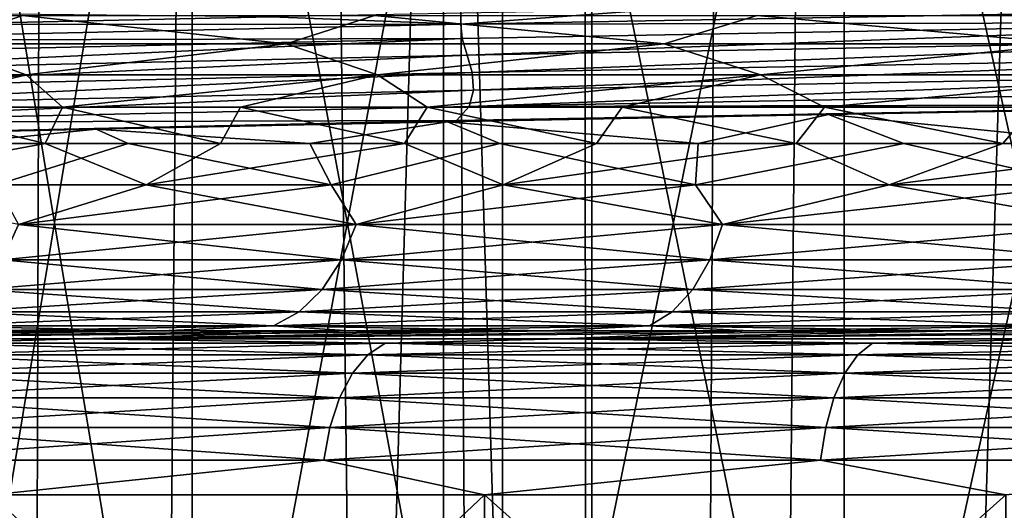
# Model space of a CAD drawing. Header units: metres. Extents: x -24 to 24, y -69 to 184.
# Tile 219 of 256: x -11.37 to -8.21, y -1.55 to 0.03. Entities that reach past the tile are written whole.
import ezdxf

# ---------------------------------------------------------------- set-up
doc = ezdxf.new("R2010")
doc.units = ezdxf.units.M
for name, color, linetype in [('10', 7, 'CONTINUOUS'), ('11', 7, 'CONTINUOUS'), ('145', 7, 'CONTINUOUS'), ('146', 7, 'CONTINUOUS'), ('16', 7, 'CONTINUOUS'), ('17', 7, 'CONTINUOUS'), ('18', 7, 'CONTINUOUS'), ('21', 7, 'CONTINUOUS'), ('23', 7, 'CONTINUOUS'), ('367', 7, 'CONTINUOUS'), ('369', 7, 'CONTINUOUS'), ('45', 7, 'CONTINUOUS'), ('46', 7, 'CONTINUOUS'), ('47', 7, 'CONTINUOUS'), ('560', 2, 'CONTINUOUS'), ('569', 2, 'CONTINUOUS'), ('66', 7, 'CONTINUOUS'), ('67', 7, 'CONTINUOUS')]:
    doc.layers.add(name, color=color, linetype=linetype)

msp = doc.modelspace()

# ---------------------------------------------------------------- linework, layer by layer
at = {"layer": '10'}
for points in [[(-10.812303, 2.054249, 9.282058), (-11.695898, -3.3, 8.140545), (-11.695879, 2.054249, 8.140572)], [(-10.812327, -3.3, 9.282031), (-11.695898, -3.3, 8.140545), (-10.812303, 2.054249, 9.282058)], [(-9.817779, 2.054249, 10.328297), (-10.812327, -3.3, 9.282031), (-10.812303, 2.054249, 9.282058)], [(-9.817648, -3.3, 10.328421), (-10.812327, -3.3, 9.282031), (-9.817779, 2.054249, 10.328297)], [(-8.72251, 2.054249, 11.268554), (-9.817648, -3.3, 10.328421), (-9.817779, 2.054249, 10.328297)], [(-8.722751, -3.3, 11.268368), (-9.817648, -3.3, 10.328421), (-8.72251, 2.054249, 11.268554)], [(-7.537737, 2.054249, 12.093181), (-8.722751, -3.3, 11.268368), (-8.72251, 2.054249, 11.268554)], [(-7.537484, -3.3, 12.093339), (-8.722751, -3.3, 11.268368), (-7.537737, 2.054249, 12.093181)]]:
    msp.add_3dface(points, dxfattribs=at)
at = {"layer": '11'}
for points in [[(-10.812327, -3.3, -9.282031), (-11.695879, 2.054249, -8.140572), (-11.695898, -3.3, -8.140545)], [(-10.812303, 2.054249, -9.282058), (-11.695879, 2.054249, -8.140572), (-10.812327, -3.3, -9.282031)], [(-9.817648, -3.3, -10.328421), (-10.812303, 2.054249, -9.282058), (-10.812327, -3.3, -9.282031)], [(-9.817779, 2.054249, -10.328297), (-10.812303, 2.054249, -9.282058), (-9.817648, -3.3, -10.328421)], [(-8.722751, -3.3, -11.268368), (-9.817779, 2.054249, -10.328297), (-9.817648, -3.3, -10.328421)], [(-8.72251, 2.054249, -11.268554), (-9.817779, 2.054249, -10.328297), (-8.722751, -3.3, -11.268368)], [(-7.537484, -3.3, -12.093339), (-8.72251, 2.054249, -11.268554), (-8.722751, -3.3, -11.268368)], [(-7.537737, 2.054249, -12.093181), (-8.72251, 2.054249, -11.268554), (-7.537484, -3.3, -12.093339)]]:
    msp.add_3dface(points, dxfattribs=at)
at = {"layer": '145'}
msp.add_3dface([(-10.559507, 0.036658, 11.602837), (-11.722102, 0.04879, 10.52116), (-11.683323, 0.01237, 10.470386)], dxfattribs=at)
at = {"layer": '146'}
for points in [[(-7.102971, 0.065264, 13.937994), (-9.951198, 0.013184, 12.070357), (-7.111148, 0.019057, 13.895194)], [(-7.102971, 0.065264, 13.937994), (-9.326487, 0.060946, 12.615295), (-9.951198, 0.013184, 12.070357)], [(-10.559507, 0.036658, 11.602837), (-11.683323, 0.01237, 10.470386), (-9.951198, 0.013184, 12.070357)], [(-9.326487, 0.060946, 12.615295), (-10.559507, 0.036658, 11.602837), (-9.951198, 0.013184, 12.070357)], [(-9.951198, 0.013184, 12.070357), (-12.327708, -0.038897, 9.63055), (-9.946486, -0.032955, 12.029641)], [(-9.951198, 0.013184, 12.070357), (-11.683323, 0.01237, 10.470386), (-12.327708, -0.038897, 9.63055)], [(-7.111148, 0.019057, 13.895194), (-9.951198, 0.013184, 12.070357), (-9.946486, -0.032955, 12.029641)], [(-7.111148, 0.019057, 13.895194), (-9.946486, -0.032955, 12.029641), (-9.930735, -0.085754, 12.01435)], [(-7.098647, -0.033735, 13.877079), (-7.111148, 0.019057, 13.895194), (-9.930735, -0.085754, 12.01435)], [(-9.946486, -0.032955, 12.029641), (-12.327708, -0.038897, 9.63055), (-12.311559, -0.084968, 9.59533)], [(-9.946486, -0.032955, 12.029641), (-12.311559, -0.084968, 9.59533), (-12.293169, -0.137774, 9.583428)], [(-9.930735, -0.085754, 12.01435), (-9.946486, -0.032955, 12.029641), (-12.293169, -0.137774, 9.583428)], [(-7.098647, -0.033735, 13.877079), (-9.930735, -0.085754, 12.01435), (-9.915322, -0.141827, 12.017619)], [(-7.080405, -0.089765, 13.878207), (-7.098647, -0.033735, 13.877079), (-9.915322, -0.141827, 12.017619)], [(-9.930735, -0.085754, 12.01435), (-12.293169, -0.137774, 9.583428), (-12.280546, -0.19389, 9.58775)], [(-9.915322, -0.141827, 12.017619), (-9.930735, -0.085754, 12.01435), (-12.280546, -0.19389, 9.58775)], [(-7.080405, -0.089765, 13.878207), (-9.915322, -0.141827, 12.017619), (-9.910495, -0.197776, 12.032557)], [(-7.070103, -0.145673, 13.892947), (-7.080405, -0.089765, 13.878207), (-9.910495, -0.197776, 12.032557)], [(-9.910495, -0.197776, 12.032557), (-9.915322, -0.141827, 12.017619), (-12.280696, -0.249879, 9.601295)], [(-9.915322, -0.141827, 12.017619), (-12.280546, -0.19389, 9.58775), (-12.280696, -0.249879, 9.601295)], [(-7.079485, -0.198087, 13.913796), (-7.070103, -0.145673, 13.892947), (-9.92431, -0.250193, 12.050763)], [(-7.070103, -0.145673, 13.892947), (-9.910495, -0.197776, 12.032557), (-9.92431, -0.250193, 12.050763)], [(-9.92431, -0.250193, 12.050763), (-9.910495, -0.197776, 12.032557), (-12.298237, -0.302299, 9.615935)], [(-9.910495, -0.197776, 12.032557), (-12.280696, -0.249879, 9.601295), (-12.298237, -0.302299, 9.615935)], [(-7.079485, -0.198087, 13.913796), (-9.92431, -0.250193, 12.050763), (-7.120593, -0.24364, 13.932421)], [(-9.92431, -0.250193, 12.050763), (-12.298237, -0.302299, 9.615935), (-9.964853, -0.295675, 12.063038)], [(-7.120593, -0.24364, 13.932421), (-9.92431, -0.250193, 12.050763), (-9.964853, -0.295675, 12.063038)], [(-7.466997, -0.252895, 13.753779), (-7.120593, -0.24364, 13.932421), (-9.964853, -0.295675, 12.063038)], [(-9.993695, -0.299511, 12.043611), (-8.772191, -0.276204, 12.960369), (-9.964853, -0.295675, 12.063038)], [(-8.772191, -0.276204, 12.960369), (-7.466997, -0.252895, 13.753779), (-9.964853, -0.295675, 12.063038)], [(-9.964853, -0.295675, 12.063038), (-12.298237, -0.302299, 9.615935), (-12.337587, -0.347709, 9.622844)], [(-9.993695, -0.299511, 12.043611), (-9.964853, -0.295675, 12.063038), (-12.337587, -0.347709, 9.622844)], [(-11.119984, -0.322817, 11.012196), (-9.993695, -0.299511, 12.043611), (-12.337587, -0.347709, 9.622844)], [(-12.140415, -0.346124, 9.875871), (-11.119984, -0.322817, 11.012196), (-12.337587, -0.347709, 9.622844)]]:
    msp.add_3dface(points, dxfattribs=at)
at = {"layer": '16'}
for points in [[(-11.456125, -2.987335, -16.087874), (-9.874979, -1.495656, -17.104014), (-9.875001, -2.987335, -17.104001)], [(-11.456108, -1.495656, -16.087886), (-9.874979, -1.495656, -17.104014), (-11.456125, -2.987335, -16.087874)], [(-9.875001, -2.987335, -17.104001), (-8.204421, -1.495656, -17.965244), (-8.204447, -2.987335, -17.965232)], [(-9.874979, -1.495656, -17.104014), (-8.204421, -1.495656, -17.965244), (-9.875001, -2.987335, -17.104001)]]:
    msp.add_3dface(points, dxfattribs=at)
at = {"layer": '17'}
for points in [[(-9.875001, -2.987335, 17.104001), (-11.456135, -1.495656, 16.087867), (-11.456125, -2.987335, 16.087874)], [(-9.875013, -1.495656, 17.103994), (-11.456135, -1.495656, 16.087867), (-9.875001, -2.987335, 17.104001)], [(-8.204447, -2.987335, 17.965232), (-9.875013, -1.495656, 17.103994), (-9.875001, -2.987335, 17.104001)], [(-8.204461, -1.495656, 17.965225), (-9.875013, -1.495656, 17.103994), (-8.204447, -2.987335, 17.965232)]]:
    msp.add_3dface(points, dxfattribs=at)
at = {"layer": '18'}
for points in [[(-11.283792, -0.369433, -10.844286), (-11.81737, -0.369433, -10.260227), (-11.76909, -0.252895, -10.315571)], [(-11.227663, -0.252895, -10.902389), (-11.283792, -0.369433, -10.844286), (-11.76909, -0.252895, -10.315571)], [(-10.721384, -0.369433, -11.400633), (-11.283792, -0.369433, -10.844286), (-11.227663, -0.252895, -10.902389)], [(-10.657011, -0.252895, -11.46083), (-10.721384, -0.369433, -11.400633), (-11.227663, -0.252895, -10.902389)], [(-10.131581, -0.369433, -11.927848), (-10.721384, -0.369433, -11.400633), (-10.657011, -0.252895, -11.46083)], [(-10.058621, -0.252895, -11.989439), (-10.131581, -0.369433, -11.927848), (-10.657011, -0.252895, -11.46083)], [(-9.515891, -0.369433, -12.424585), (-10.131581, -0.369433, -11.927848), (-10.058621, -0.252895, -11.989439)], [(-9.434049, -0.252895, -12.486842), (-9.515891, -0.369433, -12.424585), (-10.058621, -0.252895, -11.989439)], [(-9.993695, -0.299511, 12.043611), (-9.190336, -0.369433, 12.66729), (-8.772191, -0.276204, 12.960369)], [(-8.875886, -0.369433, -12.889575), (-9.515891, -0.369433, -12.424585), (-9.434049, -0.252895, -12.486842)], [(-8.784922, -0.252895, -12.951743), (-8.875886, -0.369433, -12.889575), (-9.434049, -0.252895, -12.486842)], [(-9.190336, -0.369433, 12.66729), (-8.530976, -0.369433, 13.120402), (-8.772191, -0.276204, 12.960369)], [(-8.2132, -0.369433, -13.321631), (-8.875886, -0.369433, -12.889575), (-8.784922, -0.252895, -12.951743)], [(-8.112929, -0.252895, -13.382933), (-8.2132, -0.369433, -13.321631), (-8.784922, -0.252895, -12.951743)], [(-8.772191, -0.276204, 12.960369), (-7.849321, -0.369433, 13.539226), (-7.466997, -0.252895, 13.753779)], [(-8.530976, -0.369433, 13.120402), (-7.849321, -0.369433, 13.539226), (-8.772191, -0.276204, 12.960369)], [(-7.529527, -0.369433, -13.719648), (-8.2132, -0.369433, -13.321631), (-8.112929, -0.252895, -13.382933)], [(-11.119984, -0.322817, 11.012196), (-10.435345, -0.369433, 11.663021), (-9.993695, -0.299511, 12.043611)], [(-10.435345, -0.369433, 11.663021), (-9.825679, -0.369433, 12.181073), (-9.993695, -0.299511, 12.043611)], [(-9.825679, -0.369433, 12.181073), (-9.190336, -0.369433, 12.66729), (-9.993695, -0.299511, 12.043611)], [(-12.140415, -0.346124, 9.875871), (-11.571345, -0.369433, 10.53691), (-11.119984, -0.322817, 11.012196)], [(-11.571345, -0.369433, 10.53691), (-11.017742, -0.369433, 11.114489), (-11.119984, -0.322817, 11.012196)], [(-11.017742, -0.369433, 11.114489), (-10.435345, -0.369433, 11.663021), (-11.119984, -0.322817, 11.012196)]]:
    msp.add_3dface(points, dxfattribs=at)
at = {"layer": '21'}
for points in [[(-13.935015, -0.995675, -13.287056), (-10.909317, -0.96941, -12.036576), (-12.608899, -0.995675, -14.551501)], [(-11.486781, -0.96941, -11.486784), (-10.909317, -0.96941, -12.036576), (-13.935015, -0.995675, -13.287056)], [(-10.909317, -0.96941, -12.036576), (-10.305572, -0.96941, -12.55737), (-12.608899, -0.995675, -14.551501)], [(-12.608899, -0.995675, -14.551501), (-9.677, -0.96941, -13.047913), (-11.168598, -0.995675, -15.684161)], [(-10.305572, -0.96941, -12.55737), (-9.677, -0.96941, -13.047913), (-12.608899, -0.995675, -14.551501)], [(-9.677, -0.96941, -13.047913), (-9.025114, -0.96941, -13.507023), (-11.168598, -0.995675, -15.684161)], [(-11.168598, -0.995675, -15.684161), (-8.351483, -0.96941, -13.933596), (-9.627143, -0.995675, -16.67479)], [(-9.025114, -0.96941, -13.507023), (-8.351483, -0.96941, -13.933596), (-11.168598, -0.995675, -15.684161)], [(-8.351483, -0.96941, -13.933596), (-7.657731, -0.96941, -14.326602), (-9.627143, -0.995675, -16.67479)], [(-9.627143, -0.995675, -16.67479), (-6.945531, -0.96941, -14.685093), (-7.998505, -0.995675, -17.514406)], [(-7.657731, -0.96941, -14.326602), (-6.945531, -0.96941, -14.685093), (-9.627143, -0.995675, -16.67479)]]:
    msp.add_3dface(points, dxfattribs=at)
at = {"layer": '23'}
for points in [[(-11.168684, -0.995675, 15.6841), (-10.305568, -0.96941, 12.557373), (-12.608979, -0.995675, 14.551431)], [(-10.305568, -0.96941, 12.557373), (-10.909314, -0.96941, 12.036579), (-12.608979, -0.995675, 14.551431)], [(-10.909314, -0.96941, 12.036579), (-11.486778, -0.96941, 11.486787), (-12.608979, -0.995675, 14.551431)], [(-9.627241, -0.995675, 16.674734), (-9.02511, -0.96941, 13.507026), (-11.168684, -0.995675, 15.6841)], [(-9.02511, -0.96941, 13.507026), (-9.676996, -0.96941, 13.047916), (-11.168684, -0.995675, 15.6841)], [(-9.676996, -0.96941, 13.047916), (-10.305568, -0.96941, 12.557373), (-11.168684, -0.995675, 15.6841)], [(-7.998611, -0.995675, 17.514358), (-7.657727, -0.96941, 14.326604), (-9.627241, -0.995675, 16.674734)], [(-7.657727, -0.96941, 14.326604), (-8.35148, -0.96941, 13.933598), (-9.627241, -0.995675, 16.674734)], [(-8.35148, -0.96941, 13.933598), (-9.02511, -0.96941, 13.507026), (-9.627241, -0.995675, 16.674734)]]:
    msp.add_3dface(points, dxfattribs=at)
at = {"layer": '367'}
for points in [[(-9.530857, 145.2, -22.298548), (-11.491315, -68.3, -21.354442), (-11.491315, 145.2, -21.354442)], [(-9.530857, -68.3, -22.298548), (-11.491315, -68.3, -21.354442), (-9.530857, 145.2, -22.298548)], [(-7.493662, 145.2, -23.063121), (-9.530857, -68.3, -22.298548), (-9.530857, 145.2, -22.298548)], [(-7.493662, -68.3, -23.063121), (-9.530857, -68.3, -22.298548), (-7.493662, 145.2, -23.063121)]]:
    msp.add_3dface(points, dxfattribs=at)
at = {"layer": '369'}
for points in [[(-11.855914, 67.204117, 21.154191), (-11.491315, -68.3, 21.354442), (-11.121725, 66.909234, 21.54924)], [(-11.491315, -68.3, 21.354442), (-9.530857, -68.3, 22.298548), (-11.121725, 66.909234, 21.54924)], [(-11.121725, 66.909234, 21.54924), (-9.530857, -68.3, 22.298548), (-10.360173, 66.636793, 21.92554)], [(-10.360173, 66.636793, 21.92554), (-9.530857, -68.3, 22.298548), (-9.57352, 66.386954, 22.280265)], [(-9.57352, 66.386954, 22.280265), (-9.530857, -68.3, 22.298548), (-8.765014, 66.159987, 22.610551)], [(-9.530857, -68.3, 22.298548), (-7.493662, -68.3, 23.063121), (-8.765014, 66.159987, 22.610551)], [(-8.765014, 66.159987, 22.610551), (-7.493662, -68.3, 23.063121), (-7.93796, 65.95599, 22.913998)]]:
    msp.add_3dface(points, dxfattribs=at)
at = {"layer": '45'}
for points in [[(-11.017742, -0.369433, 11.114489), (-11.571345, -0.369433, 10.53691), (-11.440145, -0.502216, 10.701003)], [(-10.366653, -0.502216, 11.743973), (-11.017742, -0.369433, 11.114489), (-11.440145, -0.502216, 10.701003)], [(-10.435345, -0.369433, 11.663021), (-11.017742, -0.369433, 11.114489), (-10.366653, -0.502216, 11.743973)], [(-9.825679, -0.369433, 12.181073), (-10.435345, -0.369433, 11.663021), (-10.366653, -0.502216, 11.743973)], [(-9.198523, -0.502216, 12.67973), (-9.825679, -0.369433, 12.181073), (-10.366653, -0.502216, 11.743973)], [(-9.190336, -0.369433, 12.66729), (-9.825679, -0.369433, 12.181073), (-9.198523, -0.502216, 12.67973)], [(-7.946418, -0.502216, 13.499734), (-8.530976, -0.369433, 13.120402), (-9.198523, -0.502216, 12.67973)], [(-8.530976, -0.369433, 13.120402), (-9.190336, -0.369433, 12.66729), (-9.198523, -0.502216, 12.67973)], [(-7.849321, -0.369433, 13.539226), (-8.530976, -0.369433, 13.120402), (-7.946418, -0.502216, 13.499734)], [(-10.366653, -0.502216, 11.743973), (-11.440145, -0.502216, 10.701003), (-11.369014, -0.628535, 10.840333)], [(-10.287095, -0.628535, 11.871941), (-10.366653, -0.502216, 11.743973), (-11.369014, -0.628535, 10.840333)], [(-9.198523, -0.502216, 12.67973), (-10.366653, -0.502216, 11.743973), (-10.287095, -0.628535, 11.871941)], [(-9.112015, -0.628535, 12.796034), (-9.198523, -0.502216, 12.67973), (-10.287095, -0.628535, 11.871941)], [(-7.946418, -0.502216, 13.499734), (-9.198523, -0.502216, 12.67973), (-9.112015, -0.628535, 12.796034)], [(-7.854415, -0.628535, 13.604245), (-7.946418, -0.502216, 13.499734), (-9.112015, -0.628535, 12.796034)], [(-10.333487, -0.74198, 11.92548), (-11.369014, -0.628535, 10.840333), (-11.420285, -0.74198, 10.88922)], [(-10.287095, -0.628535, 11.871941), (-11.369014, -0.628535, 10.840333), (-10.333487, -0.74198, 11.92548)], [(-9.153107, -0.74198, 12.853741), (-10.287095, -0.628535, 11.871941), (-10.333487, -0.74198, 11.92548)], [(-9.112015, -0.628535, 12.796034), (-10.287095, -0.628535, 11.871941), (-9.153107, -0.74198, 12.853741)], [(-7.889836, -0.74198, 13.665596), (-9.112015, -0.628535, 12.796034), (-9.153107, -0.74198, 12.853741)], [(-7.854415, -0.628535, 13.604245), (-9.112015, -0.628535, 12.796034), (-7.889836, -0.74198, 13.665596)], [(-10.395184, -0.836913, 11.996681), (-11.420285, -0.74198, 10.88922), (-11.48847, -0.836913, 10.954234)], [(-10.333487, -0.74198, 11.92548), (-11.420285, -0.74198, 10.88922), (-10.395184, -0.836913, 11.996681)], [(-9.207756, -0.836913, 12.930485), (-10.333487, -0.74198, 11.92548), (-10.395184, -0.836913, 11.996681)], [(-9.153107, -0.74198, 12.853741), (-10.333487, -0.74198, 11.92548), (-9.207756, -0.836913, 12.930485)], [(-7.936942, -0.836913, 13.747187), (-9.153107, -0.74198, 12.853741), (-9.207756, -0.836913, 12.930485)], [(-7.889836, -0.74198, 13.665596), (-9.153107, -0.74198, 12.853741), (-7.936942, -0.836913, 13.747187)], [(-10.469119, -0.908616, 12.082007), (-11.48847, -0.836913, 10.954234), (-11.570181, -0.908616, 11.032146)], [(-10.395184, -0.836913, 11.996681), (-11.48847, -0.836913, 10.954234), (-10.469119, -0.908616, 12.082007)], [(-9.273246, -0.908616, 13.022452), (-10.395184, -0.836913, 11.996681), (-10.469119, -0.908616, 12.082007)], [(-9.207756, -0.836913, 12.930485), (-10.395184, -0.836913, 11.996681), (-9.273246, -0.908616, 13.022452)], [(-7.993393, -0.908616, 13.844963), (-9.207756, -0.836913, 12.930485), (-9.273246, -0.908616, 13.022452)], [(-7.936942, -0.836913, 13.747187), (-9.207756, -0.836913, 12.930485), (-7.993393, -0.908616, 13.844963)], [(-10.551619, -0.953528, 12.177217), (-11.570181, -0.908616, 11.032146), (-11.661358, -0.953528, 11.119083)], [(-10.469119, -0.908616, 12.082007), (-11.570181, -0.908616, 11.032146), (-10.551619, -0.953528, 12.177217)], [(-9.346322, -0.953528, 13.125073), (-10.469119, -0.908616, 12.082007), (-10.551619, -0.953528, 12.177217)], [(-9.273246, -0.908616, 13.022452), (-10.469119, -0.908616, 12.082007), (-9.346322, -0.953528, 13.125073)], [(-8.056384, -0.953528, 13.954066), (-9.273246, -0.908616, 13.022452), (-9.346322, -0.953528, 13.125073)], [(-7.993393, -0.908616, 13.844963), (-9.273246, -0.908616, 13.022452), (-8.056384, -0.953528, 13.954066)], [(-10.909314, -0.96941, 12.036579), (-10.551619, -0.953528, 12.177217), (-11.661358, -0.953528, 11.119083)], [(-11.486778, -0.96941, 11.486787), (-10.909314, -0.96941, 12.036579), (-11.661358, -0.953528, 11.119083)], [(-10.909314, -0.96941, 12.036579), (-10.305568, -0.96941, 12.557373), (-10.551619, -0.953528, 12.177217)], [(-9.676996, -0.96941, 13.047916), (-9.346322, -0.953528, 13.125073), (-10.551619, -0.953528, 12.177217)], [(-10.305568, -0.96941, 12.557373), (-9.676996, -0.96941, 13.047916), (-10.551619, -0.953528, 12.177217)], [(-9.676996, -0.96941, 13.047916), (-9.02511, -0.96941, 13.507026), (-9.346322, -0.953528, 13.125073)], [(-8.35148, -0.96941, 13.933598), (-8.056384, -0.953528, 13.954066), (-9.346322, -0.953528, 13.125073)], [(-9.02511, -0.96941, 13.507026), (-8.35148, -0.96941, 13.933598), (-9.346322, -0.953528, 13.125073)], [(-8.35148, -0.96941, 13.933598), (-7.657727, -0.96941, 14.326604), (-8.056384, -0.953528, 13.954066)]]:
    msp.add_3dface(points, dxfattribs=at)
at = {"layer": '46'}
for points in [[(-11.999992, -0.502216, -10.069189), (-11.283792, -0.369433, -10.844286), (-10.96014, -0.502216, -11.192127)], [(-11.81737, -0.369433, -10.260227), (-11.283792, -0.369433, -10.844286), (-11.999992, -0.502216, -10.069189)], [(-11.283792, -0.369433, -10.844286), (-10.721384, -0.369433, -11.400633), (-10.96014, -0.502216, -11.192127)], [(-10.96014, -0.502216, -11.192127), (-10.131581, -0.369433, -11.927848), (-9.815672, -0.502216, -12.208234)], [(-10.721384, -0.369433, -11.400633), (-10.131581, -0.369433, -11.927848), (-10.96014, -0.502216, -11.192127)], [(-10.131581, -0.369433, -11.927848), (-9.515891, -0.369433, -12.424585), (-9.815672, -0.502216, -12.208234)], [(-9.815672, -0.502216, -12.208234), (-8.875886, -0.369433, -12.889575), (-8.577511, -0.502216, -13.10781)], [(-9.515891, -0.369433, -12.424585), (-8.875886, -0.369433, -12.889575), (-9.815672, -0.502216, -12.208234)], [(-8.875886, -0.369433, -12.889575), (-8.2132, -0.369433, -13.321631), (-8.577511, -0.502216, -13.10781)], [(-8.577511, -0.502216, -13.10781), (-7.529527, -0.369433, -13.719648), (-7.257476, -0.502216, -13.88227)], [(-8.2132, -0.369433, -13.321631), (-7.529527, -0.369433, -13.719648), (-8.577511, -0.502216, -13.10781)], [(-11.999992, -0.502216, -10.069189), (-10.96014, -0.502216, -11.192127), (-11.369014, -0.628535, -10.840333)], [(-11.369014, -0.628535, -10.840333), (-10.96014, -0.502216, -11.192127), (-10.287095, -0.628535, -11.871941)], [(-10.96014, -0.502216, -11.192127), (-9.815672, -0.502216, -12.208234), (-10.287095, -0.628535, -11.871941)], [(-10.287095, -0.628535, -11.871941), (-9.815672, -0.502216, -12.208234), (-9.112015, -0.628535, -12.796034)], [(-9.815672, -0.502216, -12.208234), (-8.577511, -0.502216, -13.10781), (-9.112015, -0.628535, -12.796034)], [(-9.112015, -0.628535, -12.796034), (-8.577511, -0.502216, -13.10781), (-7.854415, -0.628535, -13.604245)], [(-8.577511, -0.502216, -13.10781), (-7.257476, -0.502216, -13.88227), (-7.854415, -0.628535, -13.604245)], [(-11.420285, -0.74198, -10.88922), (-10.287095, -0.628535, -11.871941), (-10.333487, -0.74198, -11.92548)], [(-11.369014, -0.628535, -10.840333), (-10.287095, -0.628535, -11.871941), (-11.420285, -0.74198, -10.88922)], [(-10.333487, -0.74198, -11.92548), (-9.112015, -0.628535, -12.796034), (-9.153107, -0.74198, -12.853741)], [(-10.287095, -0.628535, -11.871941), (-9.112015, -0.628535, -12.796034), (-10.333487, -0.74198, -11.92548)], [(-9.153107, -0.74198, -12.853741), (-7.854415, -0.628535, -13.604245), (-7.889836, -0.74198, -13.665596)], [(-9.112015, -0.628535, -12.796034), (-7.854415, -0.628535, -13.604245), (-9.153107, -0.74198, -12.853741)], [(-11.48847, -0.836913, -10.954234), (-10.333487, -0.74198, -11.92548), (-10.395184, -0.836913, -11.996681)], [(-11.420285, -0.74198, -10.88922), (-10.333487, -0.74198, -11.92548), (-11.48847, -0.836913, -10.954234)], [(-10.395184, -0.836913, -11.996681), (-9.153107, -0.74198, -12.853741), (-9.207756, -0.836913, -12.930485)], [(-10.333487, -0.74198, -11.92548), (-9.153107, -0.74198, -12.853741), (-10.395184, -0.836913, -11.996681)], [(-9.207756, -0.836913, -12.930485), (-7.889836, -0.74198, -13.665596), (-7.936942, -0.836913, -13.747187)], [(-9.153107, -0.74198, -12.853741), (-7.889836, -0.74198, -13.665596), (-9.207756, -0.836913, -12.930485)], [(-11.570181, -0.908616, -11.032146), (-10.395184, -0.836913, -11.996681), (-10.469119, -0.908616, -12.082007)], [(-11.48847, -0.836913, -10.954234), (-10.395184, -0.836913, -11.996681), (-11.570181, -0.908616, -11.032146)], [(-10.469119, -0.908616, -12.082007), (-9.207756, -0.836913, -12.930485), (-9.273246, -0.908616, -13.022452)], [(-10.395184, -0.836913, -11.996681), (-9.207756, -0.836913, -12.930485), (-10.469119, -0.908616, -12.082007)], [(-9.273246, -0.908616, -13.022452), (-7.936942, -0.836913, -13.747187), (-7.993393, -0.908616, -13.844963)], [(-9.207756, -0.836913, -12.930485), (-7.936942, -0.836913, -13.747187), (-9.273246, -0.908616, -13.022452)], [(-11.661358, -0.953528, -11.119083), (-10.469119, -0.908616, -12.082007), (-10.551619, -0.953528, -12.177217)], [(-11.570181, -0.908616, -11.032146), (-10.469119, -0.908616, -12.082007), (-11.661358, -0.953528, -11.119083)], [(-10.551619, -0.953528, -12.177217), (-9.273246, -0.908616, -13.022452), (-9.346322, -0.953528, -13.125073)], [(-10.469119, -0.908616, -12.082007), (-9.273246, -0.908616, -13.022452), (-10.551619, -0.953528, -12.177217)], [(-9.346322, -0.953528, -13.125073), (-7.993393, -0.908616, -13.844963), (-8.056384, -0.953528, -13.954066)], [(-9.273246, -0.908616, -13.022452), (-7.993393, -0.908616, -13.844963), (-9.346322, -0.953528, -13.125073)], [(-11.486781, -0.96941, -11.486784), (-11.661358, -0.953528, -11.119083), (-10.551619, -0.953528, -12.177217)], [(-10.909317, -0.96941, -12.036576), (-11.486781, -0.96941, -11.486784), (-10.551619, -0.953528, -12.177217)], [(-10.305572, -0.96941, -12.55737), (-10.909317, -0.96941, -12.036576), (-10.551619, -0.953528, -12.177217)], [(-10.305572, -0.96941, -12.55737), (-10.551619, -0.953528, -12.177217), (-9.346322, -0.953528, -13.125073)], [(-9.677, -0.96941, -13.047913), (-10.305572, -0.96941, -12.55737), (-9.346322, -0.953528, -13.125073)], [(-9.025114, -0.96941, -13.507023), (-9.677, -0.96941, -13.047913), (-9.346322, -0.953528, -13.125073)], [(-9.025114, -0.96941, -13.507023), (-9.346322, -0.953528, -13.125073), (-8.056384, -0.953528, -13.954066)], [(-8.351483, -0.96941, -13.933596), (-9.025114, -0.96941, -13.507023), (-8.056384, -0.953528, -13.954066)], [(-7.657731, -0.96941, -14.326602), (-8.351483, -0.96941, -13.933596), (-8.056384, -0.953528, -13.954066)]]:
    msp.add_3dface(points, dxfattribs=at)
at = {"layer": '47'}
for points in [[(-11.355878, 0.040913, -10.906998), (-11.619192, -0.049718, -10.548416), (-12.373642, 0.040913, -9.737123)], [(-10.511452, -0.049718, -11.652643), (-11.619192, -0.049718, -10.548416), (-11.355878, 0.040913, -10.906998)], [(-10.227979, 0.040913, -11.971091), (-10.511452, -0.049718, -11.652643), (-11.355878, 0.040913, -10.906998)], [(-9.299295, -0.049718, -12.641117), (-10.511452, -0.049718, -11.652643), (-10.227979, 0.040913, -11.971091)], [(-9.000883, 0.040913, -12.919082), (-9.299295, -0.049718, -12.641117), (-10.227979, 0.040913, -11.971091)], [(-7.994761, -0.049718, -13.504018), (-9.299295, -0.049718, -12.641117), (-9.000883, 0.040913, -12.919082)], [(-7.686492, 0.040913, -13.741776), (-7.994761, -0.049718, -13.504018), (-9.000883, 0.040913, -12.919082)], [(-11.345053, -0.149246, -10.795941), (-12.360121, -0.149246, -9.617171), (-11.619192, -0.049718, -10.548416)], [(-10.511452, -0.049718, -11.652643), (-11.345053, -0.149246, -10.795941), (-11.619192, -0.049718, -10.548416)], [(-10.21805, -0.149246, -11.868194), (-11.345053, -0.149246, -10.795941), (-10.511452, -0.049718, -11.652643)], [(-9.299295, -0.049718, -12.641117), (-10.21805, -0.149246, -11.868194), (-10.511452, -0.049718, -11.652643)], [(-8.990232, -0.149246, -12.82335), (-10.21805, -0.149246, -11.868194), (-9.299295, -0.049718, -12.641117)], [(-7.994761, -0.049718, -13.504018), (-8.990232, -0.149246, -12.82335), (-9.299295, -0.049718, -12.641117)], [(-7.673712, -0.149246, -13.651986), (-8.990232, -0.149246, -12.82335), (-7.994761, -0.049718, -13.504018)], [(-11.345053, -0.149246, -10.795941), (-12.279885, -0.252895, -9.701904), (-12.360121, -0.149246, -9.617171)], [(-11.76909, -0.252895, -10.315571), (-12.279885, -0.252895, -9.701904), (-11.345053, -0.149246, -10.795941)], [(-11.227663, -0.252895, -10.902389), (-11.76909, -0.252895, -10.315571), (-11.345053, -0.149246, -10.795941)], [(-10.21805, -0.149246, -11.868194), (-11.227663, -0.252895, -10.902389), (-11.345053, -0.149246, -10.795941)], [(-10.657011, -0.252895, -11.46083), (-11.227663, -0.252895, -10.902389), (-10.21805, -0.149246, -11.868194)], [(-10.058621, -0.252895, -11.989439), (-10.657011, -0.252895, -11.46083), (-10.21805, -0.149246, -11.868194)], [(-8.990232, -0.149246, -12.82335), (-10.058621, -0.252895, -11.989439), (-10.21805, -0.149246, -11.868194)], [(-9.434049, -0.252895, -12.486842), (-10.058621, -0.252895, -11.989439), (-8.990232, -0.149246, -12.82335)], [(-8.784922, -0.252895, -12.951743), (-9.434049, -0.252895, -12.486842), (-8.990232, -0.149246, -12.82335)], [(-7.673712, -0.149246, -13.651986), (-8.784922, -0.252895, -12.951743), (-8.990232, -0.149246, -12.82335)], [(-8.112929, -0.252895, -13.382933), (-8.784922, -0.252895, -12.951743), (-7.673712, -0.149246, -13.651986)]]:
    msp.add_3dface(points, dxfattribs=at)
at = {"layer": '560'}
for points in [[(-10.006744, -59.3, -20.096457), (-11.818416, 3.7, -19.087366), (-11.81842, -59.3, -19.087365)], [(-10.006733, 3.7, -20.096462), (-11.818416, 3.7, -19.087366), (-10.006744, -59.3, -20.096457)], [(-8.109752, -59.3, -20.934048), (-10.006733, 3.7, -20.096462), (-10.006744, -59.3, -20.096457)], [(-8.109766, 3.7, -20.934044), (-10.006733, 3.7, -20.096462), (-8.109752, -59.3, -20.934048)]]:
    msp.add_3dface(points, dxfattribs=at)
at = {"layer": '569'}
for points in [[(-11.81842, -59.3, 19.087365), (-11.818416, 3.7, 19.087366), (-10.006733, 3.7, 20.096462)], [(-10.006744, -59.3, 20.096457), (-11.81842, -59.3, 19.087365), (-10.006733, 3.7, 20.096462)], [(-10.006744, -59.3, 20.096457), (-10.006733, 3.7, 20.096462), (-8.109766, 3.7, 20.934044)], [(-8.109752, -59.3, 20.934048), (-10.006744, -59.3, 20.096457), (-8.109766, 3.7, 20.934044)]]:
    msp.add_3dface(points, dxfattribs=at)
at = {"layer": '66'}
for points in [[(-12.608899, -0.995675, -14.551501), (-11.168598, -0.995675, -15.684161), (-11.669634, -1.00891, -15.453093)], [(-11.732901, -1.046336, -15.536872), (-10.194022, -1.00891, -16.463911), (-10.249289, -1.046336, -16.55317)], [(-11.669634, -1.00891, -15.453093), (-10.194022, -1.00891, -16.463911), (-11.732901, -1.046336, -15.536872)], [(-11.669634, -1.00891, -15.453093), (-11.168598, -0.995675, -15.684161), (-10.194022, -1.00891, -16.463911)], [(-11.168598, -0.995675, -15.684161), (-9.627143, -0.995675, -16.67479), (-10.194022, -1.00891, -16.463911)], [(-10.249289, -1.046336, -16.55317), (-8.631438, -1.00891, -17.334265), (-8.678234, -1.046336, -17.428243)], [(-10.194022, -1.00891, -16.463911), (-8.631438, -1.00891, -17.334265), (-10.249289, -1.046336, -16.55317)], [(-10.194022, -1.00891, -16.463911), (-9.627143, -0.995675, -16.67479), (-8.631438, -1.00891, -17.334265)], [(-9.627143, -0.995675, -16.67479), (-7.998505, -0.995675, -17.514406), (-8.631438, -1.00891, -17.334265)], [(-8.678234, -1.046336, -17.428243), (-6.995214, -1.00891, -18.056728), (-7.033139, -1.046336, -18.154623)], [(-8.631438, -1.00891, -17.334265), (-6.995214, -1.00891, -18.056728), (-8.678234, -1.046336, -17.428243)], [(-8.631438, -1.00891, -17.334265), (-7.998505, -0.995675, -17.514406), (-6.995214, -1.00891, -18.056728)], [(-11.7896, -1.106089, -15.611954), (-10.249289, -1.046336, -16.55317), (-10.298819, -1.106089, -16.633163)], [(-11.732901, -1.046336, -15.536872), (-10.249289, -1.046336, -16.55317), (-11.7896, -1.106089, -15.611954)], [(-10.298819, -1.106089, -16.633163), (-8.678234, -1.046336, -17.428243), (-8.720171, -1.106089, -17.512464)], [(-10.249289, -1.046336, -16.55317), (-8.678234, -1.046336, -17.428243), (-10.298819, -1.106089, -16.633163)], [(-8.720171, -1.106089, -17.512464), (-7.033139, -1.046336, -18.154623), (-7.067126, -1.106089, -18.242355)], [(-8.678234, -1.046336, -17.428243), (-7.033139, -1.046336, -18.154623), (-8.720171, -1.106089, -17.512464)], [(-11.836914, -1.1852, -15.674607), (-10.298819, -1.106089, -16.633163), (-10.340149, -1.1852, -16.699914)], [(-11.7896, -1.106089, -15.611954), (-10.298819, -1.106089, -16.633163), (-11.836914, -1.1852, -15.674607)], [(-10.340149, -1.1852, -16.699914), (-8.720171, -1.106089, -17.512464), (-8.755166, -1.1852, -17.582744)], [(-10.298819, -1.106089, -16.633163), (-8.720171, -1.106089, -17.512464), (-10.340149, -1.1852, -16.699914)], [(-8.755166, -1.1852, -17.582744), (-7.067126, -1.106089, -18.242355), (-7.095487, -1.1852, -18.315564)], [(-8.720171, -1.106089, -17.512464), (-7.067126, -1.106089, -18.242355), (-8.755166, -1.1852, -17.582744)], [(-11.87249, -1.279737, -15.721718), (-10.340149, -1.1852, -16.699914), (-10.371227, -1.279737, -16.750107)], [(-11.836914, -1.1852, -15.674607), (-10.340149, -1.1852, -16.699914), (-11.87249, -1.279737, -15.721718)], [(-10.371227, -1.279737, -16.750107), (-8.755166, -1.1852, -17.582744), (-8.781481, -1.279737, -17.63559)], [(-10.340149, -1.1852, -16.699914), (-8.755166, -1.1852, -17.582744), (-10.371227, -1.279737, -16.750107)], [(-8.781481, -1.279737, -17.63559), (-7.095487, -1.1852, -18.315564), (-7.116813, -1.279737, -18.370613)], [(-8.755166, -1.1852, -17.582744), (-7.095487, -1.1852, -18.315564), (-8.781481, -1.279737, -17.63559)], [(-11.894563, -1.385003, -15.750947), (-10.371227, -1.279737, -16.750107), (-10.390509, -1.385003, -16.781248)], [(-11.87249, -1.279737, -15.721718), (-10.371227, -1.279737, -16.750107), (-11.894563, -1.385003, -15.750947)], [(-10.390509, -1.385003, -16.781248), (-8.781481, -1.279737, -17.63559), (-8.797806, -1.385003, -17.668377)], [(-10.371227, -1.279737, -16.750107), (-8.781481, -1.279737, -17.63559), (-10.390509, -1.385003, -16.781248)], [(-8.797806, -1.385003, -17.668377), (-7.116813, -1.279737, -18.370613), (-7.130044, -1.385003, -18.404766)], [(-8.781481, -1.279737, -17.63559), (-7.116813, -1.279737, -18.370613), (-8.797806, -1.385003, -17.668377)], [(-11.456108, -1.495656, -16.087886), (-11.894563, -1.385003, -15.750947), (-10.390509, -1.385003, -16.781248)], [(-9.874979, -1.495656, -17.104014), (-11.456108, -1.495656, -16.087886), (-10.390509, -1.385003, -16.781248)], [(-9.874979, -1.495656, -17.104014), (-10.390509, -1.385003, -16.781248), (-8.797806, -1.385003, -17.668377)], [(-8.204421, -1.495656, -17.965244), (-9.874979, -1.495656, -17.104014), (-8.797806, -1.385003, -17.668377)], [(-8.204421, -1.495656, -17.965244), (-8.797806, -1.385003, -17.668377), (-7.130044, -1.385003, -18.404766)]]:
    msp.add_3dface(points, dxfattribs=at)
at = {"layer": '67'}
for points in [[(-11.168684, -0.995675, 15.6841), (-12.608979, -0.995675, 14.551431), (-11.669634, -1.00891, 15.453093)], [(-10.249289, -1.046336, 16.55317), (-11.669634, -1.00891, 15.453093), (-11.732901, -1.046336, 15.536872)], [(-10.194022, -1.00891, 16.463911), (-11.168684, -0.995675, 15.6841), (-11.669634, -1.00891, 15.453093)], [(-10.194022, -1.00891, 16.463911), (-11.669634, -1.00891, 15.453093), (-10.249289, -1.046336, 16.55317)], [(-9.627241, -0.995675, 16.674734), (-11.168684, -0.995675, 15.6841), (-10.194022, -1.00891, 16.463911)], [(-8.678234, -1.046336, 17.428243), (-10.194022, -1.00891, 16.463911), (-10.249289, -1.046336, 16.55317)], [(-8.631438, -1.00891, 17.334265), (-9.627241, -0.995675, 16.674734), (-10.194022, -1.00891, 16.463911)], [(-8.631438, -1.00891, 17.334265), (-10.194022, -1.00891, 16.463911), (-8.678234, -1.046336, 17.428243)], [(-7.998611, -0.995675, 17.514358), (-9.627241, -0.995675, 16.674734), (-8.631438, -1.00891, 17.334265)], [(-7.033139, -1.046336, 18.154623), (-8.631438, -1.00891, 17.334265), (-8.678234, -1.046336, 17.428243)], [(-6.995214, -1.00891, 18.056728), (-7.998611, -0.995675, 17.514358), (-8.631438, -1.00891, 17.334265)], [(-6.995214, -1.00891, 18.056728), (-8.631438, -1.00891, 17.334265), (-7.033139, -1.046336, 18.154623)], [(-10.298819, -1.106089, 16.633163), (-11.732901, -1.046336, 15.536872), (-11.7896, -1.106089, 15.611954)], [(-10.249289, -1.046336, 16.55317), (-11.732901, -1.046336, 15.536872), (-10.298819, -1.106089, 16.633163)], [(-8.720171, -1.106089, 17.512464), (-10.249289, -1.046336, 16.55317), (-10.298819, -1.106089, 16.633163)], [(-8.678234, -1.046336, 17.428243), (-10.249289, -1.046336, 16.55317), (-8.720171, -1.106089, 17.512464)], [(-7.067126, -1.106089, 18.242355), (-8.678234, -1.046336, 17.428243), (-8.720171, -1.106089, 17.512464)], [(-7.033139, -1.046336, 18.154623), (-8.678234, -1.046336, 17.428243), (-7.067126, -1.106089, 18.242355)], [(-10.340149, -1.1852, 16.699914), (-11.7896, -1.106089, 15.611954), (-11.836914, -1.1852, 15.674607)], [(-10.298819, -1.106089, 16.633163), (-11.7896, -1.106089, 15.611954), (-10.340149, -1.1852, 16.699914)], [(-8.755166, -1.1852, 17.582744), (-10.298819, -1.106089, 16.633163), (-10.340149, -1.1852, 16.699914)], [(-8.720171, -1.106089, 17.512464), (-10.298819, -1.106089, 16.633163), (-8.755166, -1.1852, 17.582744)], [(-7.095487, -1.1852, 18.315564), (-8.720171, -1.106089, 17.512464), (-8.755166, -1.1852, 17.582744)], [(-7.067126, -1.106089, 18.242355), (-8.720171, -1.106089, 17.512464), (-7.095487, -1.1852, 18.315564)], [(-10.371227, -1.279737, 16.750107), (-11.836914, -1.1852, 15.674607), (-11.87249, -1.279737, 15.721718)], [(-10.340149, -1.1852, 16.699914), (-11.836914, -1.1852, 15.674607), (-10.371227, -1.279737, 16.750107)], [(-8.781481, -1.279737, 17.63559), (-10.340149, -1.1852, 16.699914), (-10.371227, -1.279737, 16.750107)], [(-8.755166, -1.1852, 17.582744), (-10.340149, -1.1852, 16.699914), (-8.781481, -1.279737, 17.63559)], [(-7.116813, -1.279737, 18.370613), (-8.755166, -1.1852, 17.582744), (-8.781481, -1.279737, 17.63559)], [(-7.095487, -1.1852, 18.315564), (-8.755166, -1.1852, 17.582744), (-7.116813, -1.279737, 18.370613)], [(-10.390509, -1.385003, 16.781248), (-11.87249, -1.279737, 15.721718), (-11.894563, -1.385003, 15.750947)], [(-10.371227, -1.279737, 16.750107), (-11.87249, -1.279737, 15.721718), (-10.390509, -1.385003, 16.781248)], [(-8.797806, -1.385003, 17.668377), (-10.371227, -1.279737, 16.750107), (-10.390509, -1.385003, 16.781248)], [(-8.781481, -1.279737, 17.63559), (-10.371227, -1.279737, 16.750107), (-8.797806, -1.385003, 17.668377)], [(-7.130044, -1.385003, 18.404766), (-8.781481, -1.279737, 17.63559), (-8.797806, -1.385003, 17.668377)], [(-7.116813, -1.279737, 18.370613), (-8.781481, -1.279737, 17.63559), (-7.130044, -1.385003, 18.404766)], [(-11.456135, -1.495656, 16.087867), (-10.390509, -1.385003, 16.781248), (-11.894563, -1.385003, 15.750947)], [(-11.456135, -1.495656, 16.087867), (-9.875013, -1.495656, 17.103994), (-10.390509, -1.385003, 16.781248)], [(-9.875013, -1.495656, 17.103994), (-8.797806, -1.385003, 17.668377), (-10.390509, -1.385003, 16.781248)], [(-9.875013, -1.495656, 17.103994), (-8.204461, -1.495656, 17.965225), (-8.797806, -1.385003, 17.668377)], [(-8.204461, -1.495656, 17.965225), (-7.130044, -1.385003, 18.404766), (-8.797806, -1.385003, 17.668377)]]:
    msp.add_3dface(points, dxfattribs=at)

doc.saveas('drawing.dxf')
